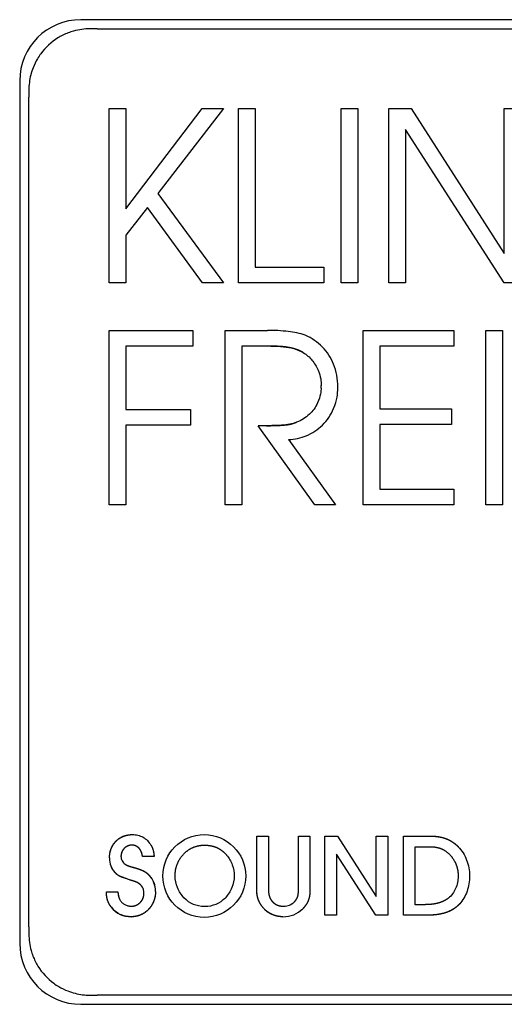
# Model space of a CAD drawing. Extents: x 1246 to 4096, y 1025 to 3267.
# Tile 6 of 44: x 1412 to 1423, y 1747 to 1771. Entities that reach past the tile are written whole.
import ezdxf

# ---------------------------------------------------------------- set-up
doc = ezdxf.new("R2010")
doc.units = 0
doc.layers.add('KF_VIDA_L_RIGHT', color=7, linetype='CONTINUOUS')

# ---------------------------------------------------------------- blocks, each defined once
blk = doc.blocks.new('KF_VIDA_L_RIGHT')
at = {"layer": 'KF_VIDA_L_RIGHT'}
for p, q in [((177.55, 82.2), (156.35, 82.2)), ((156.755, 81.975), (177.145, 81.975)), ((154.85, 80.7), (154.85, 59.5)), ((155.075, 59.905), (155.075, 80.295)), ((157.046, 80.018), (157.455, 80.018)), ((157.046, 75.729), (157.046, 80.018)), ((157.455, 77.555), (159.33, 80.018)), ((157.455, 80.018), (157.455, 77.555)), ((159.855, 80.018), (158.243, 77.928)), ((159.33, 80.018), (159.855, 80.018)), ((160.227, 80.018), (160.636, 80.018)), ((160.227, 75.729), (160.227, 80.018)), ((160.636, 80.018), (160.636, 76.115)), ((162.747, 80.018), (163.157, 80.018)), ((162.747, 75.729), (162.747, 80.018)), ((163.157, 80.018), (163.157, 75.729)), ((163.913, 80.018), (164.462, 80.018)), ((163.913, 75.729), (163.913, 80.018)), ((164.462, 80.018), (166.746, 76.455)), ((166.746, 80.018), (167.154, 80.018)), ((166.746, 76.455), (166.746, 80.018)), ((164.322, 79.503), (164.322, 75.729)), ((166.746, 75.729), (164.322, 79.503)), ((158.243, 77.928), (159.855, 75.729)), ((157.987, 77.587), (157.455, 76.905)), ((159.342, 75.729), (157.987, 77.587)), ((157.455, 76.905), (157.455, 75.729)), ((160.636, 76.115), (162.321, 76.115)), ((162.321, 76.115), (162.321, 75.729)), ((157.455, 75.729), (157.046, 75.729)), ((159.855, 75.729), (159.342, 75.729)), ((162.321, 75.729), (160.227, 75.729)), ((163.157, 75.729), (162.747, 75.729)), ((164.322, 75.729), (163.913, 75.729)), ((167.154, 75.729), (166.746, 75.729)), ((157.048, 74.565), (159.105, 74.565)), ((157.048, 70.276), (157.048, 74.565)), ((159.105, 74.565), (159.105, 74.18)), ((159.898, 74.565), (160.935, 74.565)), ((159.898, 70.276), (159.898, 74.565)), ((163.284, 74.565), (165.512, 74.565)), ((163.284, 70.276), (163.284, 74.565)), ((165.512, 74.565), (165.512, 74.18)), ((166.298, 74.565), (166.707, 74.565)), ((166.298, 70.276), (166.298, 74.565)), ((166.707, 74.565), (166.707, 70.276)), ((157.457, 74.18), (157.457, 72.623)), ((159.105, 74.18), (157.457, 74.18)), ((160.307, 74.18), (160.307, 70.276)), ((161.021, 74.18), (160.307, 74.18)), ((163.693, 74.18), (163.693, 72.636)), ((165.512, 74.18), (163.693, 74.18)), ((157.457, 72.623), (159.044, 72.623)), ((159.044, 72.623), (159.044, 72.238)), ((163.693, 72.636), (165.451, 72.636)), ((165.451, 72.636), (165.451, 72.251)), ((157.457, 72.238), (157.457, 70.276)), ((159.044, 72.238), (157.457, 72.238)), ((162.095, 70.276), (160.71, 72.218)), ((165.451, 72.251), (163.693, 72.251)), ((163.693, 72.251), (163.693, 70.662)), ((161.454, 71.878), (162.602, 70.276)), ((163.693, 70.662), (165.512, 70.662)), ((165.512, 70.662), (165.512, 70.276)), ((157.457, 70.276), (157.048, 70.276)), ((160.307, 70.276), (159.898, 70.276)), ((162.602, 70.276), (162.095, 70.276)), ((165.512, 70.276), (163.284, 70.276)), ((166.707, 70.276), (166.298, 70.276)), ((160.674, 60.784), (160.674, 62.134)), ((160.674, 62.134), (160.957, 62.134)), ((160.674, 62.134), (160.957, 62.134)), ((160.674, 60.784), (160.674, 62.134)), ((160.957, 62.134), (160.957, 60.825)), ((160.957, 62.134), (160.957, 60.825)), ((161.694, 60.825), (161.694, 62.134)), ((161.694, 62.134), (161.977, 62.134)), ((161.694, 62.134), (161.977, 62.134)), ((161.694, 60.825), (161.694, 62.134)), ((161.977, 62.134), (161.977, 60.784)), ((161.977, 62.134), (161.977, 60.784)), ((162.346, 60.19), (162.346, 62.134)), ((162.346, 62.134), (162.655, 62.134)), ((162.346, 62.134), (162.655, 62.134)), ((162.346, 60.19), (162.346, 62.134)), ((162.655, 62.134), (163.607, 60.653)), ((162.655, 62.134), (163.607, 60.653)), ((163.607, 60.653), (163.607, 62.134)), ((163.607, 62.134), (163.889, 62.134)), ((163.607, 62.134), (163.889, 62.134)), ((163.607, 60.653), (163.607, 62.134)), ((163.889, 62.134), (163.889, 60.19)), ((163.889, 62.134), (163.889, 60.19)), ((164.277, 60.19), (164.277, 62.134)), ((164.277, 62.134), (164.965, 62.134)), ((164.277, 62.134), (164.965, 62.134)), ((164.277, 60.19), (164.277, 62.134)), ((164.56, 61.874), (164.909, 61.874)), ((164.56, 60.449), (164.56, 61.874)), ((158.15, 61.629), (157.864, 61.629)), ((158.15, 61.629), (157.864, 61.629)), ((163.598, 60.19), (162.628, 61.693)), ((162.628, 61.693), (162.628, 60.19)), ((162.628, 61.693), (162.628, 60.19)), ((163.598, 60.19), (162.628, 61.693)), ((157.562, 61.052), (157.509, 61.073)), ((157.562, 61.052), (157.509, 61.073)), ((156.979, 60.764), (157.259, 60.764)), ((156.979, 60.764), (157.259, 60.764)), ((164.79, 60.449), (164.56, 60.449)), ((162.628, 60.19), (162.346, 60.19)), ((162.628, 60.19), (162.346, 60.19)), ((163.889, 60.19), (163.598, 60.19)), ((163.889, 60.19), (163.598, 60.19)), ((164.88, 60.19), (164.277, 60.19)), ((164.88, 60.19), (164.277, 60.19)), ((177.145, 58.225), (156.755, 58.225)), ((156.35, 58), (177.55, 58))]:
    blk.add_line(p, q, dxfattribs=at)
blk.add_circle((159.382, 61.154), 1.017, dxfattribs=at)
blk.add_circle((159.382, 61.154), 1.017, dxfattribs=at)
for centre, radius, start, end in [((156.35, 80.7), 1.5, 90, 180), ((161.195, 73.203), 1.059, 356.812, 0.2723), ((161.188, 73.204), 1.066, 356.8194, 0.2583), ((161.393, 73.175), 1.27, 358.6254, 0.0634), ((156.35, 59.5), 1.5, 180, 270)]:
    blk.add_arc(centre, radius, start, end, dxfattribs=at)
for centre, major_axis, ratio, start_param, end_param in [((157.488, 61.631), (0.093, 0.506), 0.835479, 1.788299, 2.586274), ((157.491, 61.632), (0.098, 0.507), 0.837123, 1.798469, 2.593778), ((156.955, 60.344), (0.91, 0.534), 0.48872, 6.003296, 6.582962), ((156.685, 60.223), (1.423, 0.847), 0.562116, 5.960596, 6.408895), ((156.682, 60.222), (1.425, 0.848), 0.561607, 5.961089, 6.408973), ((160.308, 62.616), (1.29, 2.105), 0.507164, 3.003366, 3.442854), ((158.692, 62.28), (-1.069, 1.772), 0.555716, 2.818451, 3.29614), ((161.16, 61.075), (0.363, -0.613), 0.70567, 5.891381, 6.473487), ((161.159, 61.076), (0.363, -0.614), 0.704964, 5.891755, 6.473599), ((158.226, 61.912), (0.946, 1.682), 0.547581, 2.919793, 3.440237), ((160.879, 61.815), (-0.723, 1.603), 0.612711, 2.873215, 3.361633), ((160.878, 61.818), (-0.724, 1.606), 0.611998, 2.873388, 3.361481)]:
    blk.add_ellipse(centre, major_axis=major_axis, ratio=ratio, start_param=start_param, end_param=end_param, dxfattribs=at)
for points, degree, knots in [([(156.575, 81.975), (156.44, 81.975), (156.305, 81.957), (156.128, 81.908), (156.082, 81.893), (155.95, 81.842), (155.866, 81.8), (155.623, 81.65), (155.481, 81.519), (155.338, 81.324), (155.31, 81.283), (155.243, 81.17), (155.207, 81.096), (155.132, 80.903), (155.101, 80.781), (155.079, 80.596), (155.075, 80.536), (155.075, 80.475)], 3, [0.0185103, 0.0185103, 0.0185103, 0.0185103, 0.059237, 0.059237, 0.0737462, 0.0737462, 0.1017677, 0.1017677, 0.15964, 0.15964, 0.1744584, 0.1744584, 0.1991854, 0.1991854, 0.2367991, 0.2367991, 0.2549753, 0.2549753, 0.2549753, 0.2549753]), ([(161.863, 74.443), (161.735, 74.491), (161.58, 74.518), (161.279, 74.555), (161.103, 74.564), (160.935, 74.565)], 3, [-0.09128187, -0.09128187, -0.09128187, -0.09128187, -0.0502679, -0.0502679, 0, 0, 0, 0]), ([(162.663, 73.176), (162.663, 73.368), (162.629, 73.557), (162.493, 73.89), (162.402, 74.032), (162.166, 74.277), (162.023, 74.375), (161.863, 74.443)], 3, [-0.1597063, -0.1597063, -0.1597063, -0.1597063, -0.1023913, -0.1023913, -0.05197, -0.05197, 0, 0, 0, 0]), ([(161.815, 74.019), (161.772, 74.043), (161.71, 74.074), (161.622, 74.106), (161.455, 74.148), (161.32, 74.165), (161.224, 74.172), (161.021, 74.18)], 4, [0, 0, 0, 0, 0, 0.304529, 0.431553, 0.564328, 1, 1, 1, 1, 1]), ([(161.021, 74.18), (161.254, 74.173), (161.42, 74.161), (161.672, 74.09), (161.753, 74.056), (161.815, 74.019)], 3, [-0.05793164, -0.05793164, -0.05793164, -0.05793164, -0.02154658, -0.02154658, 0, 0, 0, 0]), ([(161.815, 74.019), (161.895, 73.969), (161.967, 73.905), (162.088, 73.757), (162.139, 73.672), (162.247, 73.414), (162.254, 73.315), (162.254, 73.208)], 3, [-0.06648975, -0.06648975, -0.06648975, -0.06648975, -0.04991838, -0.04991838, -0.03296707, -0.03296707, -0.00095568, -0.00095568, -0.00095568, -0.00095568]), ([(161.454, 71.878), (161.604, 71.887), (161.75, 71.919), (162.036, 72.037), (162.17, 72.124), (162.403, 72.352), (162.495, 72.49), (162.649, 72.858), (162.66, 73.004), (162.663, 73.144)], 3, [-0.1297763, -0.1297763, -0.1297763, -0.1297763, -0.1028102, -0.1028102, -0.0739215, -0.0739215, -0.0440018, -0.0440018, -0.001998, -0.001998, -0.001998, -0.001998]), ([(162.252, 73.144), (162.249, 73.081), (162.237, 72.939), (162.116, 72.675), (162.048, 72.581), (161.873, 72.416), (161.766, 72.352), (161.65, 72.308)], 3, [-0.124454, -0.124454, -0.124454, -0.124454, -0.072351, -0.072351, -0.0373926, -0.0373926, 0, 0, 0, 0]), ([(161.65, 72.308), (161.541, 72.263), (161.439, 72.241), (161.144, 72.222), (160.968, 72.221), (160.71, 72.218)], 3, [-0.1695192, -0.1695192, -0.1695192, -0.1695192, -0.0775, -0.0775, 0, 0, 0, 0]), ([(157.055, 61.597), (157.055, 61.674), (157.07, 61.776), (157.117, 61.895), (157.211, 62.013), (157.326, 62.108), (157.442, 62.156), (157.542, 62.171), (157.617, 62.172)], 4, [0, 0, 0, 0, 0, 0.317948, 0.441081, 0.56317, 0.685661, 1, 1, 1, 1, 1]), ([(157.055, 61.597), (157.055, 61.672), (157.069, 61.774), (157.116, 61.894), (157.21, 62.013), (157.327, 62.109), (157.444, 62.156), (157.544, 62.171), (157.617, 62.172)], 4, [0, 0, 0, 0, 0, 0.316682, 0.440369, 0.563249, 0.686382, 1, 1, 1, 1, 1]), ([(157.617, 62.172), (157.663, 62.171), (157.709, 62.166), (157.797, 62.144), (157.839, 62.128), (157.917, 62.084), (157.952, 62.057), (158.018, 61.992), (158.046, 61.955), (158.071, 61.915)], 3, [0, 0, 0, 0, 0.01458441, 0.01458441, 0.02870183, 0.02870183, 0.04288792, 0.04288792, 0.05769224, 0.05769224, 0.05769224, 0.05769224]), ([(157.617, 62.172), (157.663, 62.171), (157.709, 62.166), (157.797, 62.144), (157.839, 62.128), (157.917, 62.084), (157.953, 62.056), (158.018, 61.992), (158.047, 61.955), (158.071, 61.915)], 3, [0, 0, 0, 0, 0.01454323, 0.01454323, 0.02871024, 0.02871024, 0.04296948, 0.04296948, 0.05771496, 0.05771496, 0.05771496, 0.05771496]), ([(164.965, 62.134), (165.029, 62.133), (165.115, 62.126), (165.218, 62.107), (165.334, 62.067), (165.441, 62.018), (165.521, 61.964), (165.578, 61.914), (165.617, 61.874)], 4, [0, 0, 0, 0, 0, 0.324746, 0.449304, 0.571735, 0.693328, 1, 1, 1, 1, 1]), ([(164.965, 62.134), (165.028, 62.133), (165.112, 62.126), (165.215, 62.108), (165.332, 62.069), (165.44, 62.019), (165.52, 61.964), (165.578, 61.914), (165.617, 61.874)], 4, [0, 0, 0, 0, 0, 0.322696, 0.447394, 0.570305, 0.692481, 1, 1, 1, 1, 1]), ([(157.602, 61.912), (157.57, 61.912), (157.525, 61.904), (157.47, 61.88), (157.415, 61.834), (157.37, 61.778), (157.346, 61.723), (157.337, 61.677), (157.337, 61.644)], 4, [0, 0, 0, 0, 0, 0.311574, 0.436143, 0.56089, 0.685868, 1, 1, 1, 1, 1]), ([(157.602, 61.912), (157.57, 61.912), (157.525, 61.904), (157.471, 61.88), (157.415, 61.833), (157.369, 61.777), (157.345, 61.722), (157.337, 61.677), (157.337, 61.644)], 4, [0, 0, 0, 0, 0, 0.311288, 0.436261, 0.561475, 0.686762, 1, 1, 1, 1, 1]), ([(157.864, 61.629), (157.861, 61.669), (157.851, 61.721), (157.826, 61.78), (157.781, 61.838), (157.729, 61.882), (157.678, 61.905), (157.635, 61.912), (157.602, 61.912)], 4, [0, 0, 0, 0, 0, 0.330873, 0.45593, 0.577711, 0.697822, 1, 1, 1, 1, 1]), ([(157.864, 61.629), (157.861, 61.668), (157.851, 61.719), (157.828, 61.778), (157.783, 61.836), (157.73, 61.882), (157.678, 61.905), (157.634, 61.912), (157.602, 61.912)], 4, [0, 0, 0, 0, 0, 0.32763, 0.453, 0.575641, 0.696735, 1, 1, 1, 1, 1]), ([(158.071, 61.915), (158.083, 61.896), (158.097, 61.869), (158.112, 61.835), (158.126, 61.79), (158.138, 61.741), (158.144, 61.697), (158.148, 61.659), (158.15, 61.629)], 4, [0, 0, 0, 0, 0, 0.299377, 0.418315, 0.539133, 0.663907, 1, 1, 1, 1, 1]), ([(158.071, 61.915), (158.083, 61.896), (158.097, 61.869), (158.112, 61.834), (158.132, 61.772), (158.14, 61.726), (158.145, 61.694), (158.15, 61.629)], 4, [0, 0, 0, 0, 0, 0.326326, 0.456341, 0.588317, 1, 1, 1, 1, 1]), ([(158.665, 61.154), (158.665, 61.25), (158.685, 61.381), (158.747, 61.538), (158.87, 61.696), (159.019, 61.825), (159.168, 61.891), (159.292, 61.912), (159.382, 61.912)], 4, [0, 0, 0, 0, 0, 0.317605, 0.442694, 0.566875, 0.690523, 1, 1, 1, 1, 1]), ([(159.382, 61.912), (159.435, 61.912), (159.507, 61.907), (159.594, 61.891), (159.691, 61.854), (159.782, 61.807), (159.85, 61.755), (159.899, 61.706), (159.932, 61.667)], 4, [0, 0, 0, 0, 0, 0.319237, 0.442534, 0.56458, 0.686866, 1, 1, 1, 1, 1]), ([(164.909, 61.874), (165.005, 61.874), (165.132, 61.86), (165.27, 61.807), (165.417, 61.679), (165.541, 61.523), (165.599, 61.373), (165.618, 61.244), (165.617, 61.152)], 4, [0, 0, 0, 0, 0, 0.312342, 0.434952, 0.558336, 0.683443, 1, 1, 1, 1, 1]), ([(165.617, 61.874), (165.708, 61.781), (165.778, 61.667), (165.874, 61.421), (165.9, 61.286), (165.9, 61.152)], 3, [0, 0, 0, 0, 0.0410311, 0.0410311, 0.08326397, 0.08326397, 0.08326397, 0.08326397]), ([(165.617, 61.874), (165.708, 61.781), (165.778, 61.667), (165.874, 61.421), (165.9, 61.286), (165.9, 61.152)], 3, [0, 0, 0, 0, 0.04102554, 0.04102554, 0.08324729, 0.08324729, 0.08324729, 0.08324729]), ([(157.337, 61.644), (157.337, 61.624), (157.34, 61.604), (157.349, 61.565), (157.356, 61.546), (157.374, 61.511), (157.385, 61.495), (157.411, 61.466), (157.426, 61.454), (157.442, 61.443)], 3, [0, 0, 0, 0, 0.00637372, 0.00637372, 0.01263396, 0.01263396, 0.01874888, 0.01874888, 0.02490028, 0.02490028, 0.02490028, 0.02490028]), ([(157.337, 61.644), (157.337, 61.624), (157.34, 61.604), (157.349, 61.565), (157.356, 61.546), (157.374, 61.511), (157.385, 61.495), (157.411, 61.466), (157.426, 61.453), (157.442, 61.443)], 3, [0, 0, 0, 0, 0.0063611, 0.0063611, 0.01263442, 0.01263442, 0.01876265, 0.01876265, 0.02490076, 0.02490076, 0.02490076, 0.02490076]), ([(159.932, 61.667), (159.992, 61.596), (160.039, 61.515), (160.102, 61.34), (160.119, 61.247), (160.119, 61.154)], 3, [-0.0587425, -0.0587425, -0.0587425, -0.0587425, -0.02938619, -0.02938619, 0, 0, 0, 0]), ([(157.509, 61.073), (157.4, 61.11), (157.354, 61.127), (157.287, 61.154), (157.239, 61.189), (157.221, 61.204), (157.186, 61.242)], 4, [0, 0, 0, 0, 0, 0.497561, 0.629798, 1, 1, 1, 1, 1]), ([(157.509, 61.073), (157.39, 61.122), (157.341, 61.116), (157.222, 61.196), (157.222, 61.207), (157.186, 61.242)], 4, [0, 0, 0, 0, 0, 0.587274, 1, 1, 1, 1, 1]), ([(157.658, 61.361), (157.711, 61.346), (157.775, 61.326), (157.841, 61.302), (157.906, 61.27), (157.957, 61.24), (157.992, 61.21), (158.018, 61.184), (158.036, 61.163)], 4, [0, 0, 0, 0, 0, 0.368271, 0.493966, 0.610505, 0.722055, 1, 1, 1, 1, 1]), ([(157.658, 61.361), (157.765, 61.329), (157.813, 61.313), (157.878, 61.287), (157.953, 61.243), (157.99, 61.212), (158.017, 61.185), (158.036, 61.163)], 4, [0, 0, 0, 0, 0, 0.435966, 0.565265, 0.689626, 1, 1, 1, 1, 1]), ([(157.902, 60.735), (157.902, 60.761), (157.899, 60.787), (157.886, 60.837), (157.876, 60.861), (157.849, 60.904), (157.833, 60.924), (157.794, 60.959), (157.772, 60.973), (157.748, 60.986)], 3, [0, 0, 0, 0, 0.00832931, 0.00832931, 0.01639124, 0.01639124, 0.02448687, 0.02448687, 0.0329078, 0.0329078, 0.0329078, 0.0329078]), ([(158.884, 60.621), (158.816, 60.691), (158.762, 60.777), (158.686, 60.961), (158.665, 61.06), (158.665, 61.154)], 3, [-0.0587495, -0.0587495, -0.0587495, -0.0587495, -0.02973367, -0.02973367, 0, 0, 0, 0]), ([(160.119, 61.154), (160.119, 61.06), (160.098, 60.961), (160.022, 60.777), (159.968, 60.691), (159.9, 60.621)], 3, [-0.06229613, -0.06229613, -0.06229613, -0.06229613, -0.03075132, -0.03075132, 0, 0, 0, 0]), ([(165.617, 61.152), (165.617, 61.098), (165.612, 61.045), (165.591, 60.942), (165.576, 60.892), (165.535, 60.799), (165.51, 60.756), (165.452, 60.678), (165.419, 60.643), (165.381, 60.612)], 3, [0, 0, 0, 0, 0.01679574, 0.01679574, 0.0332179, 0.0332179, 0.04877526, 0.04877526, 0.06402596, 0.06402596, 0.06402596, 0.06402596]), ([(165.9, 61.152), (165.9, 61.025), (165.878, 60.897), (165.793, 60.661), (165.732, 60.555), (165.655, 60.469)], 3, [0, 0, 0, 0, 0.03991804, 0.03991804, 0.07923458, 0.07923458, 0.07923458, 0.07923458]), ([(165.9, 61.152), (165.9, 61.025), (165.878, 60.897), (165.793, 60.661), (165.731, 60.555), (165.655, 60.469)], 3, [0, 0, 0, 0, 0.0399169, 0.0399169, 0.07935093, 0.07935093, 0.07935093, 0.07935093]), ([(157.101, 60.385), (157.081, 60.411), (157.057, 60.447), (157.032, 60.493), (157.009, 60.552), (156.991, 60.616), (156.983, 60.674), (156.98, 60.725), (156.979, 60.764)], 4, [0, 0, 0, 0, 0, 0.307685, 0.426878, 0.546559, 0.669378, 1, 1, 1, 1, 1]), ([(157.101, 60.385), (157.081, 60.411), (157.057, 60.447), (157.031, 60.494), (157.008, 60.554), (156.991, 60.619), (156.983, 60.677), (156.98, 60.726), (156.979, 60.764)], 4, [0, 0, 0, 0, 0, 0.308908, 0.428943, 0.549353, 0.672432, 1, 1, 1, 1, 1]), ([(157.259, 60.764), (157.267, 60.707), (157.271, 60.682), (157.278, 60.648), (157.291, 60.607), (157.301, 60.585), (157.31, 60.569), (157.317, 60.557)], 4, [0, 0, 0, 0, 0, 0.439034, 0.568051, 0.6921, 1, 1, 1, 1, 1]), ([(158.185, 60.773), (158.185, 60.692), (158.167, 60.584), (158.116, 60.456), (158.015, 60.327), (157.893, 60.223), (157.772, 60.17), (157.669, 60.152), (157.594, 60.152)], 4, [0, 0, 0, 0, 0, 0.318569, 0.44307, 0.566465, 0.689516, 1, 1, 1, 1, 1]), ([(158.185, 60.773), (158.185, 60.694), (158.168, 60.587), (158.117, 60.458), (158.016, 60.328), (157.893, 60.223), (157.771, 60.169), (157.668, 60.152), (157.594, 60.152)], 4, [0, 0, 0, 0, 0, 0.317159, 0.442033, 0.566058, 0.689692, 1, 1, 1, 1, 1]), ([(161.315, 60.152), (161.233, 60.151), (161.121, 60.17), (160.989, 60.225), (160.856, 60.333), (160.748, 60.464), (160.692, 60.594), (160.674, 60.704), (160.674, 60.784)], 4, [0, 0, 0, 0, 0, 0.31564, 0.439926, 0.563666, 0.687436, 1, 1, 1, 1, 1]), ([(161.315, 60.152), (161.235, 60.152), (161.124, 60.169), (160.991, 60.224), (160.857, 60.333), (160.747, 60.465), (160.692, 60.596), (160.674, 60.705), (160.674, 60.784)], 4, [0, 0, 0, 0, 0, 0.314555, 0.439255, 0.563609, 0.687897, 1, 1, 1, 1, 1]), ([(160.957, 60.825), (160.958, 60.79), (160.961, 60.746), (160.968, 60.696), (160.984, 60.642), (161.003, 60.596), (161.025, 60.562), (161.045, 60.537), (161.062, 60.519)], 4, [0, 0, 0, 0, 0, 0.342813, 0.467592, 0.587226, 0.704395, 1, 1, 1, 1, 1]), ([(160.957, 60.825), (160.958, 60.791), (160.96, 60.748), (160.967, 60.698), (160.983, 60.644), (161.002, 60.597), (161.024, 60.562), (161.045, 60.537), (161.062, 60.519)], 4, [0, 0, 0, 0, 0, 0.3391, 0.464029, 0.584341, 0.702388, 1, 1, 1, 1, 1]), ([(161.598, 60.522), (161.614, 60.54), (161.635, 60.564), (161.656, 60.594), (161.674, 60.636), (161.689, 60.687), (161.694, 60.738), (161.695, 60.786), (161.694, 60.825)], 4, [0, 0, 0, 0, 0, 0.292215, 0.405254, 0.52089, 0.643779, 1, 1, 1, 1, 1]), ([(161.598, 60.522), (161.615, 60.541), (161.636, 60.566), (161.658, 60.598), (161.676, 60.642), (161.69, 60.694), (161.694, 60.744), (161.695, 60.789), (161.694, 60.825)], 4, [0, 0, 0, 0, 0, 0.298344, 0.413297, 0.530215, 0.653136, 1, 1, 1, 1, 1]), ([(161.977, 60.784), (161.976, 60.741), (161.972, 60.684), (161.96, 60.617), (161.934, 60.542), (161.9, 60.471), (161.862, 60.417), (161.827, 60.376), (161.799, 60.347)], 4, [0, 0, 0, 0, 0, 0.321723, 0.444196, 0.565004, 0.686249, 1, 1, 1, 1, 1]), ([(161.977, 60.784), (161.976, 60.742), (161.972, 60.686), (161.961, 60.619), (161.934, 60.543), (161.9, 60.471), (161.862, 60.417), (161.827, 60.376), (161.799, 60.347)], 4, [0, 0, 0, 0, 0, 0.319789, 0.442581, 0.564032, 0.685929, 1, 1, 1, 1, 1]), ([(157.317, 60.557), (157.33, 60.535), (157.347, 60.515), (157.385, 60.479), (157.407, 60.464), (157.454, 60.439), (157.48, 60.429), (157.533, 60.415), (157.56, 60.411), (157.588, 60.411)], 3, [0, 0, 0, 0, 0.00813609, 0.00813609, 0.01647884, 0.01647884, 0.0250419, 0.0250419, 0.03364884, 0.03364884, 0.03364884, 0.03364884]), ([(157.317, 60.557), (157.33, 60.535), (157.347, 60.515), (157.385, 60.479), (157.407, 60.464), (157.454, 60.438), (157.48, 60.428), (157.533, 60.415), (157.56, 60.411), (157.588, 60.411)], 3, [0, 0, 0, 0, 0.00813652, 0.00813652, 0.0164735, 0.0164735, 0.02505463, 0.02505463, 0.03363871, 0.03363871, 0.03363871, 0.03363871]), ([(157.588, 60.411), (157.628, 60.411), (157.683, 60.421), (157.748, 60.448), (157.812, 60.502), (157.866, 60.569), (157.893, 60.636), (157.902, 60.692), (157.902, 60.735)], 4, [0, 0, 0, 0, 0, 0.31254, 0.435608, 0.55862, 0.682538, 1, 1, 1, 1, 1]), ([(157.588, 60.411), (157.628, 60.411), (157.682, 60.42), (157.748, 60.448), (157.813, 60.503), (157.867, 60.57), (157.893, 60.637), (157.902, 60.693), (157.902, 60.735)], 4, [0, 0, 0, 0, 0, 0.312115, 0.435761, 0.559447, 0.683808, 1, 1, 1, 1, 1]), ([(161.062, 60.519), (161.078, 60.502), (161.102, 60.481), (161.135, 60.458), (161.179, 60.438), (161.227, 60.421), (161.269, 60.414), (161.304, 60.411), (161.33, 60.411)], 4, [0, 0, 0, 0, 0, 0.30815, 0.430067, 0.552571, 0.676917, 1, 1, 1, 1, 1]), ([(161.062, 60.519), (161.078, 60.502), (161.102, 60.481), (161.135, 60.458), (161.18, 60.437), (161.227, 60.421), (161.27, 60.414), (161.304, 60.411), (161.33, 60.411)], 4, [0, 0, 0, 0, 0, 0.308709, 0.43108, 0.553976, 0.678459, 1, 1, 1, 1, 1]), ([(165.381, 60.612), (165.349, 60.587), (165.3, 60.554), (165.231, 60.52), (165.137, 60.489), (165.03, 60.464), (164.933, 60.453), (164.851, 60.449), (164.79, 60.449)], 4, [0, 0, 0, 0, 0, 0.29048, 0.409872, 0.532758, 0.660197, 1, 1, 1, 1, 1]), ([(157.594, 60.152), (157.545, 60.152), (157.497, 60.157), (157.404, 60.176), (157.359, 60.191), (157.275, 60.231), (157.236, 60.256), (157.163, 60.314), (157.13, 60.348), (157.101, 60.385)], 3, [0, 0, 0, 0, 0.01524996, 0.01524996, 0.03007161, 0.03007161, 0.04469004, 0.04469004, 0.05952912, 0.05952912, 0.05952912, 0.05952912]), ([(165.655, 60.469), (165.617, 60.428), (165.557, 60.375), (165.471, 60.317), (165.349, 60.263), (165.208, 60.218), (165.077, 60.198), (164.965, 60.191), (164.88, 60.19)], 4, [0, 0, 0, 0, 0, 0.29031, 0.40919, 0.531545, 0.658703, 1, 1, 1, 1, 1]), ([(165.655, 60.469), (165.616, 60.426), (165.554, 60.372), (165.465, 60.313), (165.34, 60.26), (165.198, 60.216), (165.069, 60.197), (164.961, 60.191), (164.88, 60.19)], 4, [0, 0, 0, 0, 0, 0.29414, 0.414215, 0.537225, 0.664171, 1, 1, 1, 1, 1]), ([(155.075, 59.725), (155.075, 59.59), (155.093, 59.455), (155.142, 59.278), (155.158, 59.232), (155.208, 59.1), (155.25, 59.016), (155.4, 58.773), (155.531, 58.631), (155.726, 58.488), (155.767, 58.46), (155.88, 58.393), (155.954, 58.357), (156.147, 58.282), (156.27, 58.251), (156.454, 58.229), (156.515, 58.225), (156.575, 58.225)], 3, [0.0185103, 0.0185103, 0.0185103, 0.0185103, 0.059237, 0.059237, 0.0737462, 0.0737462, 0.1017677, 0.1017677, 0.15964, 0.15964, 0.1744584, 0.1744584, 0.1991854, 0.1991854, 0.2367991, 0.2367991, 0.2549753, 0.2549753, 0.2549753, 0.2549753])]:
    blk.add_open_spline(points, degree=degree, knots=knots, dxfattribs=at)
for points, degree in [([(156.755, 81.975), (156.694, 81.975), (156.634, 81.975), (156.575, 81.975)], 3), ([(155.075, 80.475), (155.075, 80.415), (155.075, 80.356), (155.075, 80.295)], 3), ([(160.91, 72.22), (161.192, 72.224), (161.399, 72.23), (161.508, 72.25), (161.65, 72.308)], 4), ([(157.442, 61.443), (157.477, 61.418), (157.514, 61.402), (157.575, 61.384), (157.658, 61.361)], 4), ([(157.442, 61.443), (157.479, 61.416), (157.519, 61.4), (157.581, 61.382), (157.658, 61.361)], 4), ([(157.614, 61.038), (157.59, 61.044), (157.562, 61.052)], 2), ([(157.614, 61.038), (157.589, 61.044), (157.562, 61.052)], 2), ([(157.748, 60.986), (157.714, 61.004), (157.699, 61.01), (157.669, 61.019), (157.614, 61.038)], 4), ([(157.748, 60.986), (157.708, 61.006), (157.709, 61.006), (157.614, 61.038)], 3), ([(157.259, 60.764), (157.271, 60.674), (157.277, 60.642), (157.292, 60.596), (157.317, 60.557)], 4), ([(155.075, 59.905), (155.075, 59.844), (155.075, 59.784), (155.075, 59.725)], 3), ([(156.575, 58.225), (156.635, 58.225), (156.694, 58.225), (156.755, 58.225)], 3)]:
    blk.add_open_spline(points, degree=degree, dxfattribs=at)

msp = doc.modelspace()

# ---------------------------------------------------------------- block references
at = {"layer": 'KF_VIDA_L_RIGHT'}
msp.add_blockref('KF_VIDA_L_RIGHT', (1256.71, 1689.213), dxfattribs=at)

doc.saveas('drawing.dxf')
